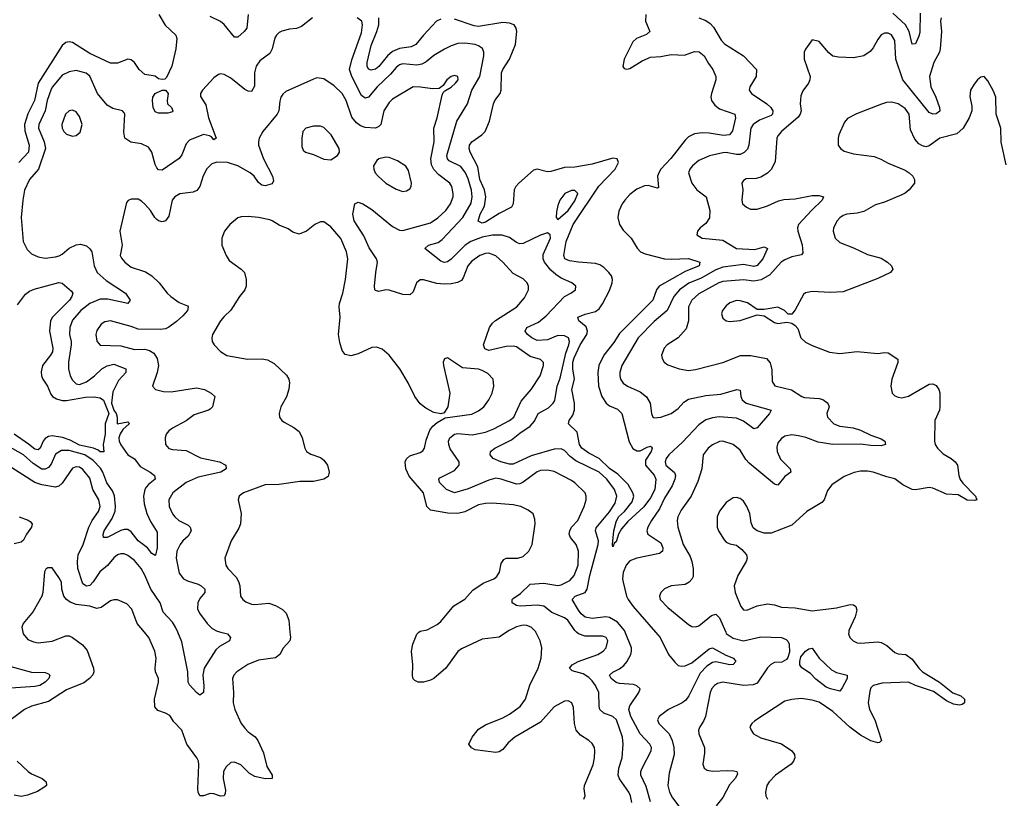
# Model space of a CAD drawing. Header units: inches. Extents: x 1839270 to 1929235, y 762242 to 910350.
# Tile 74 of 256: x 1871142 to 1876866, y 819035 to 823559. Entities that reach past the tile are written whole.
import ezdxf

# ---------------------------------------------------------------- set-up
doc = ezdxf.new("R2010")
doc.units = ezdxf.units.IN
doc.header["$MEASUREMENT"] = 0
doc.layers.add('B8871', color=7, linetype='Continuous')
doc.layers.add('B8872', color=7, linetype='Continuous')

msp = doc.modelspace()

# ---------------------------------------------------------------- linework, layer by layer
at = {"layer": 'B8871', "color": 5}
for points, elevation in [([(1871159.9, 820000), (1871162, 819990), (1871190, 819957.1), (1871223.2, 819943.2), (1871250, 819938.3), (1871330, 819947.8), (1871410, 819979.3), (1871430, 819978.6), (1871449.4, 819969.4), (1871506.7, 819926.7), (1871533.5, 819893.5), (1871571.7, 819791.7), (1871573.2, 819770), (1871567.3, 819752.7), (1871548.9, 819731.1), (1871514.5, 819705.5), (1871415.2, 819664.8), (1871310, 819596.7), (1871210.7, 819569.3), (1871170, 819549.8), (1871061.3, 819470)], 580), ([(1872713.2, 820000), (1872716, 819970), (1872711.7, 819950), (1872673.3, 819906.7), (1872654.3, 819870), (1872628.7, 819851.3), (1872530, 819837.3), (1872468, 819812), (1872404.4, 819770), (1872387, 819750), (1872379.6, 819730), (1872385, 819650), (1872382.7, 819590), (1872392.8, 819550), (1872430, 819470.3), (1872450, 819442), (1872470, 819420.9), (1872511.9, 819391.9), (1872526, 819370), (1872559.8, 819299.8), (1872579, 819219), (1872610.3, 819170), (1872610.6, 819150), (1872570, 819147.4), (1872510, 819162), (1872479, 819179), (1872427.1, 819230), (1872390, 819244.8), (1872370, 819241.8), (1872342, 819218), (1872327, 819190), (1872325.5, 819150), (1872338.4, 819081.6), (1872337, 819063), (1872330.2, 819049.8), (1872310, 819047.4), (1872270, 819060.8), (1872250, 819062.8), (1872210, 819048.2), (1872190, 819049.6), (1872180.5, 819070), (1872178.5, 819090), (1872184, 819230), (1872181.8, 819250), (1872172.1, 819270), (1872114, 819350), (1872084.2, 819430), (1872038.3, 819478.3), (1872015.3, 819515.3), (1871990, 819529.7), (1871944.7, 819544.7), (1871927.1, 819567.1), (1871926.2, 819610), (1871949.8, 819710), (1871948.5, 819730), (1871932, 819770), (1871929.7, 819790), (1871935.1, 819850), (1871928.5, 819890), (1871892.4, 819970), (1871867.2, 820000)], 580), ([(1872311.4, 820000), (1872350.2, 819990.2), (1872368.4, 819970), (1872361.3, 819950), (1872303.3, 819916.7), (1872282, 819898), (1872215.5, 819790), (1872206.8, 819750), (1872212.5, 819687.5), (1872210, 819649), (1872190, 819634.5), (1872170, 819649.6), (1872130, 819694), (1872122.4, 819710), (1872119.1, 819770), (1872083.9, 819943.9), (1872060.5, 820000)], 560), ([(1873973.1, 820000), (1873930, 819971.5), (1873830, 819958.7), (1873710, 819903.5), (1873690, 819888.2), (1873620.3, 819790), (1873550, 819731), (1873530, 819720.3), (1873489.7, 819709.7), (1873458, 819710), (1873438.6, 819718.6), (1873430, 819728.7), (1873426, 819746), (1873427.2, 819810), (1873420.7, 819890), (1873428.4, 819930), (1873450.8, 819989.2), (1873462.6, 820000)], 580), ([(1874422.6, 819030), (1874429.7, 819050), (1874423.1, 819090), (1874426.2, 819110), (1874476.5, 819230), (1874484.5, 819270), (1874486.4, 819310), (1874483.1, 819330), (1874470, 819353.3), (1874451.4, 819371.4), (1874401.4, 819401.4), (1874377.6, 819430), (1874366.5, 819470), (1874362, 819562), (1874351.6, 819590), (1874330, 819601.6), (1874310, 819599.6), (1874250, 819566.9), (1874170, 819476.5), (1874021.5, 819390), (1873982.8, 819357.1), (1873950, 819318.7), (1873930, 819304.7), (1873910, 819301.1), (1873790, 819316.9), (1873767.9, 819327.9), (1873753, 819350), (1873772.5, 819390), (1873810, 819436.3), (1873850, 819461.3), (1873950, 819501.5), (1873990, 819522.8), (1874051.5, 819568.5), (1874083.4, 819610), (1874108.5, 819691.5), (1874155.7, 819790), (1874174, 819850), (1874177.4, 819910), (1874167.1, 819950), (1874143, 820000)], 580), ([(1874701.1, 819010), (1874693, 819050), (1874684.2, 819070), (1874628.8, 819148.8), (1874621.4, 819170), (1874625.6, 819210), (1874644.2, 819270), (1874651.3, 819350), (1874646.3, 819390), (1874611.4, 819490), (1874590, 819509.8), (1874538.9, 819530), (1874515.1, 819550), (1874510.6, 819570.5), (1874509.3, 819650), (1874490.4, 819690), (1874470, 819717.1), (1874450, 819736.7), (1874417.9, 819757.9), (1874354.8, 819774.7), (1874337.6, 819790), (1874354.3, 819810), (1874388.3, 819830), (1874503, 819870), (1874534, 819890), (1874551.9, 819910), (1874560.4, 819950), (1874551.1, 819970), (1874530, 819976.8), (1874430, 819977.3), (1874390.4, 819990.4), (1874379.8, 820000)], 560), ([(1874810, 819013.3), (1874783.2, 819103.2), (1874753.6, 819170), (1874754, 819190), (1874761.6, 819210), (1874812.8, 819310), (1874816, 819330), (1874805.7, 819350), (1874750, 819409.7), (1874694, 819510), (1874683.9, 819550), (1874688.6, 819571.4), (1874741.4, 819650), (1874749.7, 819670), (1874729.1, 819689.1), (1874710, 819696.2), (1874630, 819701.2), (1874610, 819707.1), (1874581.4, 819730), (1874571.2, 819750), (1874590, 819767.4), (1874630, 819786.5), (1874654, 819806), (1874672.4, 819827.6), (1874694.6, 819870), (1874699.6, 819890), (1874698.5, 819910), (1874662.5, 820000)], 540), ([(1874838.9, 820000), (1874865.1, 819970), (1874914.7, 819870), (1874950, 819824.9), (1874970, 819807.4), (1874990, 819802.2), (1875010, 819805.2), (1875050, 819821.3), (1875150, 819903.2), (1875170, 819909.2), (1875246.8, 819866.8), (1875292.2, 819850), (1875305.5, 819830), (1875290, 819812.3), (1875270.2, 819809.8), (1875190, 819827.8), (1875170, 819823.9), (1875137.7, 819802.3), (1875097.9, 819762.1), (1875031.3, 819630), (1875014.2, 819605.8), (1874992.8, 819590), (1874914.7, 819550), (1874860.3, 819510), (1874850.3, 819490), (1874858.3, 819470), (1874918.4, 819410), (1874935.4, 819370), (1874944.1, 819330), (1874946.7, 819290), (1874918.3, 819181.7), (1874909.1, 819110), (1874918.9, 819070), (1874936.6, 819036.6), (1875003.8, 818950)], 540), ([(1875246.9, 820000), (1875250, 819993), (1875290, 819965.1), (1875350, 819949.5), (1875450, 819973.6), (1875570, 819968.3), (1875598.4, 819958.4), (1875608, 819948), (1875614.5, 819930), (1875616.5, 819883.5), (1875607.4, 819852.6), (1875599.3, 819840.7), (1875573.7, 819826.3), (1875530, 819823.4), (1875508.5, 819811.5), (1875490, 819792.5), (1875430, 819703.7), (1875406, 819694), (1875349.6, 819690.4), (1875230, 819709.3), (1875198.2, 819701.8), (1875181.2, 819690), (1875166.6, 819673.4), (1875156.2, 819650), (1875129.4, 819510.6), (1875117.3, 819482.7), (1875095.3, 819450), (1875088.9, 819430), (1875090.3, 819410), (1875123.6, 819330), (1875123.6, 819296.4), (1875112.7, 819232.7), (1875122, 819210), (1875138.7, 819198.7), (1875170, 819191.6), (1875256.4, 819196.4), (1875294, 819194), (1875310.6, 819190), (1875315.1, 819175.1), (1875301.7, 819150), (1875267.8, 819112.2), (1875230, 819039.7), (1875190.2, 818990)], 560), ([(1875961.5, 820000), (1875961.1, 819990), (1875969, 819969), (1875987.7, 819950), (1876010, 819938), (1876030, 819935.3), (1876130, 819943.5), (1876150, 819940.9), (1876183.5, 819923.5), (1876230, 819882), (1876250, 819874.3), (1876294, 819870), (1876330, 819843.8), (1876368.8, 819790), (1876390.3, 819770), (1876490.3, 819710), (1876567.3, 819647.3), (1876613, 819630), (1876634, 819610), (1876634.9, 819590), (1876620.7, 819579.3), (1876604.7, 819575.3), (1876570, 819582), (1876530, 819601.2), (1876455.2, 819655.2), (1876350, 819689.9), (1876310, 819709.1), (1876156.9, 819703.1), (1876104, 819690), (1876090, 819676), (1876083.5, 819656.5), (1876074.3, 819590), (1876083, 819550), (1876114.3, 819490), (1876151.5, 819370), (1876140.9, 819359.1), (1876130, 819356.4), (1876090, 819369.2), (1876030, 819400.9), (1875968.2, 819448.2), (1875870, 819539.9), (1875790, 819594), (1875750, 819605.5), (1875685.9, 819614.1), (1875630, 819609.8), (1875590, 819598.3), (1875415.5, 819484.5), (1875397.6, 819470), (1875387, 819450), (1875393.7, 819430), (1875408.5, 819410), (1875421.4, 819401.4), (1875450, 819386.5), (1875570.9, 819350.9), (1875630.2, 819310.2), (1875646.4, 819290), (1875648.4, 819270), (1875640.4, 819250), (1875626.9, 819233.1), (1875536.5, 819170), (1875498.3, 819130), (1875486.3, 819110), (1875477.1, 819070), (1875480.5, 819050), (1875490.4, 819030.4)], 580), ([(1871070, 819806.8), (1871210, 819768.6), (1871290, 819766), (1871310, 819758.9), (1871316.5, 819750), (1871310.9, 819730), (1871290, 819709.9), (1871258.9, 819690), (1871230, 819683.9), (1871090, 819675.1)], 560), ([(1871126.7, 819250), (1871190.5, 819190.5), (1871210, 819176.1), (1871272.7, 819150), (1871296.4, 819130), (1871297.1, 819110), (1871283.4, 819096.6), (1871245.5, 819074.5), (1871186.7, 819053.3), (1871150, 819045.8), (1871110, 819052.3)], 580)]:
    msp.add_lwpolyline(points, dxfattribs=dict(at, elevation=elevation))
at = {"layer": 'B8871', "color": 5, "elevation": 560}
msp.add_lwpolyline([(1875910, 819657.7), (1875855.1, 819670), (1875830, 819680.9), (1875770, 819727.5), (1875739.1, 819759.1), (1875690, 819793.1), (1875678.3, 819810), (1875677, 819830), (1875683.9, 819856.1), (1875710, 819890.2), (1875730, 819904.2), (1875750, 819907.4), (1875789.6, 819849.6), (1875860.9, 819780.9), (1875890, 819765.5), (1875953.4, 819750), (1875952.8, 819730), (1875924.3, 819675.7)], close=True, dxfattribs=at)
at = {"layer": 'B8872', "color": 5}
for points, elevation in [([(1871950.2, 823590), (1871988.2, 823528.2), (1872049.1, 823470), (1872055.8, 823450), (1872050.2, 823390), (1872027, 823290), (1871996.1, 823223.9), (1871985.7, 823214.3), (1871970, 823212.3), (1871950, 823216.7), (1871930, 823230.9), (1871870, 823241.9), (1871837.5, 823270), (1871810, 823309.8), (1871790, 823326.2), (1871770, 823329.7), (1871710, 823306.9), (1871670, 823306.6), (1871550, 823363), (1871450, 823426.8), (1871430, 823430.7), (1871410, 823426.6), (1871389.2, 823410), (1871249.4, 823190.6), (1871228.5, 823090), (1871188.5, 823011.5), (1871170.1, 822950), (1871172.8, 822912.8), (1871197.8, 822830), (1871193.2, 822790), (1871137.6, 822730)], 520), ([(1872470.9, 823590), (1872462.3, 823510), (1872447.2, 823490), (1872410, 823457.4), (1872390, 823457.4), (1872330, 823531.1), (1872310, 823548.4), (1872250, 823578.5)], 520), ([(1874782.4, 823590), (1874779.3, 823550), (1874805.5, 823490), (1874786.4, 823473.6), (1874728.4, 823450), (1874705.7, 823430), (1874655.6, 823330), (1874647.9, 823287.9), (1874656.7, 823276.7), (1874670, 823272.4), (1874690, 823276.5), (1874760, 823320), (1874810, 823341.1), (1874870, 823345.7), (1874930, 823356.9), (1875006.9, 823353.1), (1875066, 823374), (1875092.1, 823372.1), (1875122, 823350), (1875145.8, 823305.8), (1875172.3, 823270), (1875189.1, 823230), (1875188.3, 823210), (1875163, 823130), (1875160.6, 823110), (1875164.3, 823090), (1875183, 823063), (1875210, 823042), (1875299.3, 823010), (1875303.9, 822990), (1875286.1, 822913.9), (1875268.2, 822890), (1875234.2, 822885.8), (1875150, 822899.4), (1875110, 822901.3), (1875064.7, 822895.3), (1875030, 822878.1), (1875010, 822859.5), (1874928, 822752), (1874870.1, 822690), (1874856.9, 822670), (1874850.6, 822650), (1874855.8, 822584.2), (1874850, 822579.7), (1874795.2, 822595.2), (1874774.7, 822594.7), (1874730, 822575.4), (1874690, 822543.4), (1874659.5, 822510), (1874644.6, 822490), (1874626, 822446), (1874619, 822410), (1874630, 822368.9), (1874650, 822336.5), (1874696.3, 822290), (1874731.3, 822231.3), (1874750.3, 822210), (1874778.1, 822198.1), (1874890, 822170.1), (1874930, 822167.5), (1875030, 822171.9), (1875095.5, 822150), (1875092.6, 822130), (1875010, 822096.6), (1874860.5, 822010), (1874845.1, 821990), (1874822.2, 821930), (1874630, 821735.9), (1874596.5, 821683.5), (1874538.4, 821610), (1874509.6, 821550), (1874503, 821510), (1874507, 821430), (1874526.8, 821370), (1874551, 821330), (1874570, 821315.1), (1874616.8, 821296.8), (1874642.3, 821270), (1874685.6, 821105.6), (1874707, 821067), (1874730, 821054.6), (1874750, 821054.8), (1874790, 821075.2), (1874810, 821080.3), (1874816, 821076), (1874818.5, 821070), (1874812.8, 821050), (1874780.9, 820999.1), (1874779.8, 820970), (1874830, 820913.1), (1874839.9, 820890), (1874834.1, 820830), (1874810, 820781.4), (1874770, 820728.2), (1874677.1, 820642.9), (1874639.9, 820600), (1874623.1, 820570), (1874610, 820525.2), (1874600.5, 820519.5), (1874590, 820495.3), (1874587.7, 820510), (1874595.4, 820590), (1874610, 820641.6), (1874623.9, 820670), (1874658.5, 820701.5), (1874702.8, 820757.2), (1874711.6, 820790), (1874706.8, 820810), (1874678.7, 820858.7), (1874619.1, 820919.1), (1874570, 820950.4), (1874510, 821008.5), (1874450, 821041.1), (1874410.3, 821070.3), (1874397.5, 821090), (1874382.3, 821162.3), (1874332.8, 821210), (1874337.2, 821230), (1874358.5, 821261.5), (1874368, 821292), (1874367.3, 821330), (1874352.2, 821410), (1874367.7, 821470), (1874358, 821530), (1874358.6, 821570), (1874365.2, 821594.8), (1874401, 821670), (1874438.5, 821730), (1874442.1, 821750), (1874434.7, 821774.7), (1874392.4, 821810), (1874386.3, 821830), (1874430, 821848.6), (1874490, 821862.7), (1874510, 821878.8), (1874531.1, 821908.9), (1874570, 821986.4), (1874585.9, 822030), (1874587.9, 822050), (1874581.7, 822070), (1874567.6, 822090), (1874538.9, 822118.9), (1874514.4, 822134.4), (1874490, 822142.9), (1874390, 822149.4), (1874338.1, 822158.1), (1874312, 822170), (1874305.5, 822190), (1874319.4, 822270), (1874359.5, 822370), (1874508.2, 822591.8), (1874604, 822690), (1874624.1, 822730), (1874616.3, 822750), (1874590, 822755.6), (1874470, 822719.1), (1874370, 822702.5), (1874310, 822701.1), (1874230, 822676.5), (1874210, 822675.9), (1874151.3, 822691.3), (1874130, 822685), (1874042.9, 822610), (1874026.5, 822590), (1874016.8, 822570), (1874011, 822490), (1874001.7, 822470), (1873930, 822433.1), (1873850, 822382.1), (1873830, 822377.2), (1873807.8, 822387.8), (1873818.7, 822430), (1873844.9, 822475.1), (1873851.9, 822530), (1873843.6, 822570), (1873817.6, 822630), (1873805, 822705), (1873760.2, 822790), (1873755, 822810), (1873756.8, 822830), (1873769.8, 822850), (1873829.7, 822890), (1873847.8, 822910), (1873873.7, 822970), (1873895.8, 823070), (1873904.6, 823090), (1873935.4, 823130), (1873941.8, 823150), (1873943.5, 823250), (1873950.8, 823270), (1873988.8, 823330), (1874024.8, 823415.2), (1874032, 823490), (1874029.3, 823510), (1874016.1, 823530), (1873990, 823539.2), (1873950, 823542.8), (1873810, 823519.2), (1873783.3, 823523.3), (1873670, 823561.8)], 520), ([(1876376.8, 823596.8), (1876374.4, 823485.6), (1876370, 823463.6), (1876350, 823418.7), (1876330, 823418), (1876312.1, 823490), (1876290.9, 823530), (1876217.7, 823597.7)], 540), ([(1872844, 823570), (1872780.9, 823519.1), (1872751, 823509), (1872710, 823504.4), (1872667, 823493), (1872650, 823485.4), (1872634.6, 823470), (1872626.2, 823453.8), (1872610, 823389.6), (1872596.9, 823363.1), (1872539.1, 823320.9), (1872517.6, 823290), (1872507.2, 823250), (1872507.4, 823172.6), (1872490, 823142.6), (1872470, 823144.2), (1872450, 823154), (1872370, 823219.7), (1872330, 823240.5), (1872310, 823245.1), (1872298.4, 823241.6), (1872270, 823220.9), (1872204.9, 823150), (1872192.4, 823130), (1872192.5, 823112.5), (1872225.1, 823065.1), (1872238.9, 822990), (1872284, 822870), (1872270, 822861.6), (1872257.8, 822877.8), (1872244.8, 822884.8), (1872210, 822893.2), (1872130, 822858.7), (1872110, 822838.7), (1872085.3, 822774.7), (1872070, 822752.7), (1871970, 822685.3), (1871950, 822686.6), (1871939.2, 822699.2), (1871930, 822718.4), (1871910.5, 822790.5), (1871890, 822819.1), (1871850, 822837.8), (1871788.2, 822848.2), (1871753, 822870), (1871746.7, 822906.7), (1871753.6, 823010), (1871750, 823019), (1871739, 823030), (1871683.1, 823043.1), (1871650, 823062.9), (1871594.5, 823130), (1871550, 823231.1), (1871529, 823249), (1871470, 823263.4), (1871430, 823255.9), (1871390, 823236.3), (1871332.2, 823170), (1871324.6, 823155.4), (1871302.6, 823090), (1871289.7, 823030.3), (1871253.8, 822950), (1871251.6, 822930), (1871284.7, 822850), (1871291.2, 822810), (1871250.6, 822690), (1871198.6, 822630), (1871170, 822569.3), (1871159.8, 822510), (1871150.7, 822410), (1871161.5, 822270), (1871184.9, 822224.9), (1871210, 822198), (1871250, 822182.2), (1871290, 822174), (1871350, 822180.9), (1871372, 822188), (1871390, 822197.5), (1871430, 822231.2), (1871470, 822251.3), (1871495.4, 822255.4), (1871530, 822244.6), (1871550, 822228.5), (1871561.3, 822210), (1871574.3, 822130), (1871593.4, 822090), (1871644, 822044), (1871756.9, 821970), (1871784.4, 821930), (1871770, 821909.8), (1871654.9, 821934.9), (1871610, 821936), (1871550, 821910.8), (1871496.8, 821870), (1871450, 821813.1), (1871434, 821770), (1871431.3, 821730), (1871441.3, 821690), (1871441, 821670), (1871425.5, 821570), (1871425.3, 821530), (1871436.1, 821490), (1871450, 821463.9), (1871470, 821443.5), (1871490, 821439.8), (1871530, 821455.1), (1871577.3, 821490), (1871619.4, 821530), (1871650, 821547.5), (1871690, 821556.8), (1871758.7, 821530), (1871758.3, 821510), (1871716.8, 821463.2), (1871682.8, 821397.2), (1871676.6, 821330), (1871690, 821290.6), (1871703.4, 821270), (1871708.4, 821250), (1871708.4, 821210), (1871770, 821222.4), (1871776.4, 821216.4), (1871777.7, 821210), (1871742.1, 821177.9), (1871726.4, 821153.6), (1871718.4, 821130), (1871720.1, 821110), (1871730, 821087.9), (1871770, 821030.3), (1871810, 821007.6), (1871842.3, 820962.3), (1871900.8, 820930), (1871926, 820910), (1871930.4, 820890), (1871890, 820858.2), (1871877.2, 820842.8), (1871869.1, 820830), (1871861.7, 820790), (1871866.1, 820746.1), (1871880.4, 820690), (1871902.7, 820642.7), (1871941, 820581), (1871940.5, 820490), (1871931.7, 820448.3), (1871930, 820445.1), (1871910, 820456.9), (1871886, 820490), (1871830, 820530.5), (1871790, 820584.1), (1871770, 820596.4), (1871750, 820597.4), (1871730, 820591.4), (1871650, 820549.8), (1871629.8, 820549.8), (1871627.7, 820567.7), (1871632.8, 820590), (1871678.8, 820661.2), (1871696.2, 820703.8), (1871698.4, 820730), (1871692.9, 820792.9), (1871681.9, 820821.9), (1871648, 820868), (1871625.7, 820930), (1871612.8, 820952.8), (1871570, 820997.4), (1871521, 821030), (1871430, 821056.4), (1871384.6, 821055.4), (1871350, 821034.4), (1871324.2, 820975.8), (1871310, 820957.6), (1871290, 820947.8), (1871270, 820948.3), (1871219.9, 820979.9), (1871165.2, 821030), (1871041, 821101)], 540), ([(1874662.5, 820000), (1874658.5, 820010), (1874617.9, 820057.9), (1874570, 820085.8), (1874549.1, 820089.1), (1874470, 820078.7), (1874430, 820087.4), (1874406.6, 820106.6), (1874390, 820127.9), (1874354, 820190), (1874371.3, 820210), (1874428.8, 820231.2), (1874441.3, 820250), (1874457.1, 820330), (1874505.6, 820510), (1874506.7, 820530), (1874489.9, 820590), (1874493.5, 820606.5), (1874570, 820699.8), (1874604.4, 820750), (1874612.8, 820790), (1874599.4, 820830), (1874555.4, 820890), (1874510, 820929.4), (1874376.1, 820996.1), (1874341.5, 821021.5), (1874310, 821055.7), (1874290, 821064.9), (1874250, 821063.9), (1874114.8, 821025.2), (1874010, 820975.8), (1873990, 820975.7), (1873939.5, 820990), (1873894.5, 821010), (1873877, 821030), (1873879.6, 821050), (1873903.5, 821070), (1874001.8, 821118.2), (1874050, 821157.5), (1874110, 821197.5), (1874134.2, 821225.8), (1874156.2, 821270), (1874215.8, 821304.2), (1874243.2, 821330), (1874252.9, 821347.1), (1874266.4, 821430), (1874283.4, 821476.6), (1874317.7, 821622.3), (1874334.6, 821670), (1874337.5, 821690), (1874332.2, 821710), (1874310, 821722.7), (1874270, 821723.4), (1874210, 821698.8), (1874150, 821695.7), (1874119.1, 821710), (1874095.2, 821730), (1874081.4, 821750), (1874090.8, 821770), (1874157.5, 821802.5), (1874202.4, 821837.6), (1874309.3, 821950.7), (1874347, 821970), (1874374, 821990), (1874374.5, 822010), (1874352.3, 822030), (1874290, 822057.8), (1874258.4, 822078.4), (1874230, 822103.7), (1874193.1, 822150), (1874184.7, 822170), (1874185.2, 822194.8), (1874227.3, 822290), (1874225.2, 822310), (1874210, 822320.9), (1874170, 822308), (1874070, 822258.8), (1874050, 822257.8), (1874030, 822264.8), (1873990, 822293.6), (1873946.7, 822306.7), (1873890, 822308), (1873830, 822295.6), (1873764.5, 822270), (1873731, 822250), (1873650, 822167.3), (1873630, 822152.5), (1873610, 822148), (1873590, 822155.8), (1873497.6, 822230), (1873519.5, 822250), (1873574.5, 822265.5), (1873598.5, 822281.5), (1873718.1, 822410), (1873766.9, 822493.1), (1873773, 822530), (1873768, 822568), (1873750, 822634), (1873734.5, 822670), (1873706.5, 822706.5), (1873639.7, 822739.7), (1873629.3, 822750), (1873624.9, 822770), (1873682.8, 822970), (1873744.9, 823070), (1873770.7, 823150), (1873816.7, 823230), (1873841.3, 823350), (1873840.7, 823370), (1873831.9, 823391.9), (1873810, 823407.9), (1873790, 823414.4), (1873730, 823422.5), (1873690, 823421.8), (1873650, 823408.2), (1873612.3, 823387.7), (1873550, 823350.7), (1873505.3, 823314.7), (1873479.6, 823300.4), (1873450, 823294.9), (1873370, 823303.9), (1873350, 823298), (1873330, 823281.1), (1873297.9, 823242.1), (1873219.5, 823170), (1873170, 823109.1), (1873150, 823103), (1873130, 823118.4), (1873072.2, 823230), (1873059.4, 823270), (1873072.9, 823327.1), (1873130, 823483), (1873135.4, 823530), (1873131, 823551), (1873103.7, 823570)], 540), ([(1873590, 823561.6), (1873565.2, 823550), (1873488.8, 823470), (1873445.6, 823414.4), (1873417.7, 823402.3), (1873350, 823391.8), (1873310, 823374.7), (1873281.3, 823350), (1873230, 823287.8), (1873210, 823271.6), (1873185.8, 823265.8), (1873170, 823271.5), (1873162.4, 823290), (1873161.6, 823310), (1873184.8, 823410), (1873219.3, 823490), (1873229.2, 823530), (1873229.6, 823570)], 520), ([(1875090.4, 823570.4), (1875130, 823554.9), (1875156.9, 823536.9), (1875175.9, 823515.9), (1875220.3, 823440.3), (1875239.4, 823419.4), (1875350.3, 823350), (1875426.4, 823270), (1875423.6, 823230), (1875387.4, 823170), (1875383.1, 823150), (1875396.5, 823130), (1875486.2, 823070), (1875508, 823050), (1875520.7, 823030), (1875518.2, 823010), (1875510, 823002.2), (1875443.6, 822976.4), (1875406.7, 822950), (1875393, 822930), (1875390, 822916), (1875381.6, 822830), (1875372.4, 822807.6), (1875353.3, 822786.7), (1875330, 822776.9), (1875310, 822775.7), (1875250, 822786.9), (1875230, 822786.2), (1875151.7, 822768.3), (1875090, 822741.7), (1875053.4, 822710), (1875038.9, 822690), (1875030.3, 822670), (1875048.9, 822610), (1875078.7, 822570), (1875133.1, 822530), (1875155.1, 822450), (1875152.5, 822407.5), (1875130, 822375.4), (1875097.3, 822350), (1875082.8, 822330), (1875078.8, 822310), (1875110, 822289.1), (1875230, 822278.6), (1875310.1, 822230.1), (1875415.5, 822224.5), (1875470, 822238.5), (1875490.2, 822230), (1875463.2, 822170), (1875430, 822130.5), (1875410, 822125.5), (1875350, 822136.9), (1875230, 822120.7), (1875190, 822105.3), (1875102.9, 822057.1), (1875032.3, 822027.7), (1874977.5, 821990), (1874944.5, 821950), (1874906.7, 821870), (1874830, 821804.9), (1874738.4, 821710), (1874643, 821550), (1874631.1, 821510), (1874631.1, 821490), (1874635.5, 821470), (1874650, 821447.9), (1874676.4, 821430), (1874750, 821397.5), (1874787, 821367), (1874808, 821330), (1874815.5, 821270), (1874822.8, 821250), (1874830, 821246.4), (1874870, 821249.1), (1874930, 821271.3), (1874970, 821300.7), (1875002.8, 821337.2), (1875030, 821353.5), (1875130, 821375), (1875217.6, 821382.4), (1875310.3, 821410.3), (1875330, 821406), (1875334.7, 821370), (1875342.4, 821350), (1875365.3, 821330), (1875510.8, 821290), (1875500.4, 821270), (1875430, 821188.2), (1875410, 821182.2), (1875350, 821227.2), (1875310, 821242.9), (1875209.3, 821250.7), (1875170, 821246.2), (1875130, 821233.2), (1875090, 821205.2), (1874995.7, 821104.3), (1874915, 821030), (1874900.6, 821010), (1874894.5, 820990), (1874897.6, 820970), (1874948, 820928), (1874954.2, 820910), (1874951.5, 820890), (1874934.6, 820850), (1874890, 820779.2), (1874862.4, 820717.6), (1874815.7, 820650), (1874793, 820610), (1874787.1, 820590), (1874794.6, 820570), (1874870, 820519.1), (1874881.5, 820490), (1874878.5, 820470), (1874862.2, 820457.8), (1874729.1, 820430.9), (1874690, 820415.3), (1874667.7, 820390), (1874650, 820346), (1874646.5, 820310), (1874650, 820290.7), (1874668.8, 820210), (1874678.5, 820190), (1874707.6, 820150), (1874838.9, 820000)], 540), ([(1876498.6, 823570), (1876495.2, 823550), (1876500.2, 823490), (1876493, 823390), (1876488.8, 823370), (1876456.8, 823310), (1876430.8, 823229.2), (1876438.9, 823170), (1876468.2, 823110), (1876490.3, 823049.7), (1876491.4, 823028.6), (1876470, 823011.6), (1876450, 823011.2), (1876430, 823019.2), (1876275.6, 823210), (1876234.8, 823330), (1876230, 823439), (1876210, 823472.2), (1876190, 823481.7), (1876170, 823482), (1876150, 823471.1), (1876130, 823444.5), (1876104.1, 823395.9), (1876086, 823374), (1876050, 823349.6), (1875990, 823336.9), (1875901.3, 823341.3), (1875870, 823347.8), (1875846, 823366), (1875790, 823432.7), (1875750, 823442), (1875710, 823389), (1875702.4, 823370), (1875703.1, 823330), (1875737.4, 823230), (1875735.6, 823210), (1875727.4, 823190), (1875694.5, 823145.5), (1875682.8, 823117.2), (1875679.5, 823070), (1875684.8, 823030), (1875680.2, 823010), (1875667.9, 822992.1), (1875570.3, 822910), (1875550, 822884.5), (1875543.9, 822870), (1875533.4, 822733.4), (1875511.4, 822688.6), (1875490, 822667.6), (1875450, 822644.7), (1875424.1, 822635.9), (1875366.3, 822633.7), (1875350, 822625.1), (1875340.3, 822610), (1875347, 822570), (1875340.3, 822510), (1875344.4, 822490), (1875367.3, 822470), (1875390, 822458.4), (1875430, 822458.4), (1875490, 822477.6), (1875553.2, 822506.8), (1875585.2, 822514.8), (1875650, 822518.6), (1875750, 822537.4), (1875790, 822537), (1875814.8, 822530), (1875808, 822510), (1875747, 822452.9), (1875669.3, 822370), (1875663.2, 822350), (1875665.8, 822330), (1875691.7, 822251.7), (1875695, 822205), (1875686.2, 822193.8), (1875630, 822182), (1875590, 822164.3), (1875569.3, 822150), (1875502.8, 822077.2), (1875452.1, 822047.9), (1875410, 822039.7), (1875350, 822046.9), (1875230, 822037.9), (1875207.2, 822030), (1875090, 821966.9), (1875049.7, 821930.3), (1875030.7, 821890), (1875031, 821810), (1875016.2, 821763.8), (1874970.2, 821709.9), (1874906.7, 821670), (1874888.7, 821650), (1874872.4, 821610), (1874876.4, 821590), (1874888.2, 821570), (1874910, 821554), (1874976, 821530), (1875030, 821520.9), (1875070, 821526.5), (1875230, 821566.9), (1875333, 821607), (1875391.8, 821608.2), (1875483.8, 821590), (1875505.7, 821565.7), (1875514.5, 821525.5), (1875516.3, 821456.3), (1875532.4, 821432.4), (1875628.7, 821408.7), (1875688.7, 821370), (1875704.7, 821364.7), (1875790, 821358.2), (1875811.9, 821351.9), (1875840.9, 821330), (1875847.9, 821310), (1875834.3, 821270), (1875838.9, 821250), (1875875.8, 821210), (1875910, 821197.1), (1875987.4, 821187.4), (1876030, 821174.6), (1876090, 821144.4), (1876150, 821123), (1876170.7, 821110), (1876174.8, 821090), (1876150, 821083.6), (1876090, 821085.1), (1876030, 821093.1), (1875870, 821091.2), (1875783.6, 821103.6), (1875712, 821132), (1875670, 821141.9), (1875630, 821146.8), (1875590, 821139.8), (1875570, 821126.2), (1875550, 821099.7), (1875543.8, 821076.2), (1875545.5, 821050), (1875565.4, 821005.4), (1875620.3, 820950), (1875626, 820930), (1875590, 820905.3), (1875550, 820855.1), (1875530, 820860.4), (1875382.2, 820982.2), (1875363.5, 821003.5), (1875330, 821057.2), (1875290.5, 821090.4), (1875230, 821110.7), (1875210, 821107.8), (1875170, 821089.7), (1875144.2, 821070), (1875114.9, 821030), (1875108.4, 820950), (1875083.5, 820876.5), (1875046.3, 820790), (1874987.8, 820710), (1874968.5, 820670), (1874963.8, 820650), (1874967.3, 820610), (1874999.8, 820510), (1875039, 820439), (1875049.5, 820410), (1875057.8, 820370), (1875056.6, 820323.4), (1875050, 820308), (1875033.4, 820290), (1875010, 820278), (1874930, 820268.5), (1874890, 820252.8), (1874868.4, 820230), (1874861.6, 820210), (1874866, 820190), (1874910, 820143), (1875030, 820044.2), (1875050, 820033.1), (1875070, 820030.3), (1875090, 820037.8), (1875163.3, 820096.7), (1875190, 820104.1), (1875210, 820083.6), (1875246.9, 820000)], 560), ([(1874379.8, 820000), (1874369.4, 820009.4), (1874328, 820070), (1874310, 820083.7), (1874235, 820115), (1874190, 820150.9), (1874150, 820157.2), (1874052, 820152), (1874030, 820154.8), (1874005.8, 820170), (1874005.8, 820190), (1874010, 820195.6), (1874054.2, 820225.8), (1874110, 820278.4), (1874190, 820284), (1874270, 820271.5), (1874290, 820274.8), (1874340.3, 820299.7), (1874366.4, 820330), (1874388.6, 820390), (1874391.4, 820470), (1874377.2, 820510), (1874343.5, 820550), (1874337, 820570), (1874339.4, 820590), (1874350.6, 820610), (1874387.8, 820650), (1874424.4, 820730), (1874435.1, 820770), (1874435.6, 820790), (1874429.7, 820810), (1874370, 820868.7), (1874350, 820882.3), (1874250, 820933), (1874210, 820942), (1874170, 820939.2), (1874150, 820931.9), (1874070, 820872.3), (1874050, 820862.5), (1874030, 820860.6), (1873940.5, 820890), (1873910, 820894.4), (1873870, 820883.9), (1873750, 820832.9), (1873670, 820809.9), (1873622.7, 820830), (1873582.8, 820870), (1873578.3, 820890), (1873583.9, 820896.1), (1873670, 820939.1), (1873696.3, 820970), (1873696.8, 820990), (1873645.4, 821065.4), (1873636, 821090), (1873635.5, 821110), (1873643.4, 821130), (1873669.1, 821150), (1873690, 821154.9), (1873772.8, 821147.2), (1873850, 821163.1), (1873897.9, 821182.1), (1873990, 821231), (1874014.2, 821250), (1874057.6, 821342.4), (1874116.4, 821410), (1874168.8, 821490), (1874186.4, 821550), (1874187.1, 821567.1), (1874170, 821584.7), (1874110, 821602.8), (1874030, 821658.7), (1874010, 821662.5), (1873970, 821660.6), (1873870, 821636.6), (1873846.5, 821646.5), (1873838.2, 821670), (1873873.5, 821770), (1873890, 821796.3), (1873907.7, 821812.3), (1874031.3, 821890), (1874077.7, 821942.3), (1874100.4, 821990), (1874100.4, 822010), (1874092.1, 822030), (1874070, 822053.3), (1874010, 822085.1), (1873951.8, 822150), (1873910, 822188), (1873870, 822202.8), (1873850, 822201.1), (1873817.7, 822190), (1873770, 822157), (1873747.5, 822130), (1873721.2, 822058.8), (1873710, 822044.7), (1873687.6, 822032.4), (1873650, 822024.2), (1873610, 822022.4), (1873566.4, 822026.3), (1873490, 822048.4), (1873470, 822048), (1873448.9, 822030), (1873430, 821978), (1873410, 821960.5), (1873370, 821962.8), (1873290, 821988.1), (1873270, 821989.8), (1873230, 821979.7), (1873210, 821985.1), (1873207.6, 821990), (1873205, 822010), (1873212.4, 822090), (1873222.9, 822150), (1873216.5, 822170), (1873173, 822233), (1873142.5, 822302.5), (1873086.5, 822390), (1873078, 822430), (1873089.8, 822490.2), (1873110, 822498.7), (1873137.1, 822490), (1873190, 822456.5), (1873310, 822357.8), (1873350, 822336.2), (1873370, 822333.7), (1873530, 822379), (1873572.5, 822407.5), (1873619.4, 822450), (1873647.3, 822490), (1873662.2, 822530), (1873662.9, 822550), (1873654.7, 822590), (1873642.5, 822610), (1873578.4, 822658.4), (1873550, 822688.3), (1873535.6, 822715.6), (1873531.3, 822750), (1873551.6, 822850), (1873549.2, 822930), (1873568.6, 822990), (1873598.3, 823121.7), (1873603.9, 823136.1), (1873614.5, 823145.5), (1873650, 823167.2), (1873675.1, 823190), (1873691.5, 823210), (1873689.3, 823229.3), (1873670, 823235.6), (1873650, 823229.5), (1873624.4, 823210), (1873603.1, 823176.9), (1873580.5, 823159.5), (1873542.8, 823157.2), (1873472.3, 823167.7), (1873430, 823168.4), (1873310, 823097.4), (1873290, 823078.5), (1873259.4, 823030), (1873241.4, 822950), (1873230, 822938.6), (1873210, 822929.9), (1873150, 822933.6), (1873123.1, 822943.1), (1873099.5, 822959.5), (1873073.6, 822993.6), (1873040.2, 823090), (1873017.1, 823130), (1872970, 823175.3), (1872910, 823215.8), (1872870, 823221.3), (1872850, 823214.7), (1872690, 823141.7), (1872672.7, 823127.3), (1872660.8, 823110), (1872653.8, 823086.2), (1872648.8, 823030), (1872639.8, 823010), (1872556.5, 822910), (1872534.4, 822870), (1872530.4, 822850), (1872530.5, 822829.5), (1872560.2, 822750), (1872612.4, 822650), (1872616.7, 822623.3), (1872610, 822605.1), (1872570, 822593.3), (1872550, 822596.9), (1872530, 822614), (1872504.8, 822650), (1872481.7, 822670), (1872410, 822710.4), (1872350, 822730.4), (1872288, 822732), (1872258.2, 822721.8), (1872230, 822691.8), (1872208.5, 822651.5), (1872189.2, 822590.8), (1872172.7, 822567.3), (1872150, 822556.8), (1872073.2, 822546.8), (1872044.2, 822530), (1872029.4, 822510), (1872010, 822417), (1871989.3, 822390.7), (1871970, 822384.8), (1871950, 822389.8), (1871938.5, 822398.5), (1871926.8, 822410), (1871903.1, 822450), (1871870, 822486.9), (1871850, 822505.1), (1871830, 822515.8), (1871790, 822516.2), (1871772, 822508), (1871762.3, 822497.7), (1871725.2, 822330), (1871738.2, 822250), (1871726.7, 822190), (1871734.1, 822174.1), (1871753.1, 822150), (1871790, 822120.8), (1871873.4, 822093.4), (1871910, 822070.3), (1871952, 822030), (1871999.5, 821970), (1872021.3, 821950), (1872070, 821915.2), (1872117, 821897), (1872121.1, 821890), (1872116.9, 821870), (1872090, 821837.6), (1872054.3, 821805.7), (1872010, 821772.5), (1871990, 821763.1), (1871959.1, 821759.1), (1871830, 821761.5), (1871790, 821776.8), (1871670, 821809.8), (1871637, 821803), (1871615.3, 821790), (1871590, 821754), (1871585.4, 821730), (1871590.3, 821690.3), (1871610, 821668.8), (1871730, 821664.2), (1871810, 821643.2), (1871870, 821643.9), (1871897.5, 821637.5), (1871922, 821622), (1871942, 821590), (1871948.5, 821550), (1871941.1, 821510), (1871914.4, 821430), (1871930.7, 821410), (1871978, 821398), (1872022.4, 821397.6), (1872170, 821420.3), (1872216, 821410), (1872256, 821390), (1872276, 821370), (1872263, 821310), (1872250, 821297), (1872240.7, 821290), (1872157, 821263), (1872110, 821228.7), (1872030, 821186.3), (1872008.4, 821170), (1871994, 821150), (1871987.2, 821130), (1871990.4, 821090), (1872010, 821067.2), (1872030, 821062), (1872110, 821056.8), (1872193.6, 821013.6), (1872302.8, 820990), (1872340.4, 820970), (1872342.4, 820950), (1872310.6, 820930), (1872179.6, 820900.4), (1872110, 820869.1), (1872032.1, 820810), (1872009.3, 820770), (1872011, 820730), (1872030, 820687.6), (1872043.2, 820670), (1872068, 820650), (1872121.6, 820621.6), (1872133.1, 820610), (1872138.5, 820590), (1872122.1, 820557.9), (1872090.2, 820530), (1872075.2, 820510), (1872056.1, 820470), (1872050.9, 820430), (1872070, 820343.8), (1872093.7, 820310), (1872118.1, 820298.1), (1872179.6, 820279.6), (1872197.6, 820270), (1872219.3, 820250), (1872218.4, 820230), (1872190, 820195.8), (1872177.1, 820170), (1872176.5, 820136.5), (1872186.8, 820110), (1872231.2, 820050), (1872261.2, 820021.2), (1872290, 820005.4), (1872311.4, 820000)], 560), ([(1876876.8, 822716.8), (1876847.8, 822847.8), (1876845, 822930), (1876818.4, 823010), (1876817.2, 823110), (1876804.1, 823144.1), (1876770, 823204), (1876750, 823229), (1876730, 823225.2), (1876710, 823209.3), (1876690, 823185.2), (1876670.5, 823150), (1876666.2, 823113.8), (1876677.4, 823057.4), (1876676.5, 823030), (1876661.5, 822990), (1876627.2, 822930), (1876590, 822896.3), (1876492.2, 822870), (1876430, 822825.5), (1876410, 822820.7), (1876390, 822826.6), (1876370, 822838.3), (1876345.5, 822865.5), (1876320.2, 822920.2), (1876312.5, 823010), (1876290, 823043.8), (1876250, 823069.8), (1876210, 823079.3), (1876182, 823078), (1876151.3, 823068.7), (1876007.1, 823012.9), (1875954.5, 822985.5), (1875936.9, 822963.1), (1875904.2, 822890), (1875899.5, 822870), (1875900.4, 822830), (1875913.4, 822810), (1875935.6, 822795.6), (1875990, 822779.6), (1876110, 822765.3), (1876149.2, 822749.2), (1876190, 822724.9), (1876290, 822684.4), (1876314, 822670), (1876333.7, 822650), (1876344.9, 822630), (1876343.7, 822610), (1876312.9, 822570), (1876290, 822550.9), (1876270, 822541.5), (1876170, 822499.3), (1876117.4, 822482.6), (1876050, 822445), (1876010, 822435), (1875951, 822430), (1875930, 822421.4), (1875910, 822408.3), (1875894, 822390), (1875872.9, 822350), (1875870.3, 822330), (1875882.6, 822290), (1875910, 822263.8), (1875990, 822234), (1876070, 822195.8), (1876150, 822173.4), (1876186.8, 822150), (1876210.6, 822130), (1876217.3, 822110), (1876204, 822090), (1876130, 822054.5), (1875930, 821978.5), (1875853.2, 821973.2), (1875750, 821980.5), (1875710, 821972), (1875698, 821962), (1875650, 821874), (1875630, 821848.7), (1875610, 821848.7), (1875588, 821870), (1875550, 821889), (1875470, 821875.1), (1875430, 821876), (1875373.8, 821913.8), (1875330, 821926.4), (1875310, 821927.6), (1875270, 821913.1), (1875250, 821897.4), (1875227.2, 821870), (1875221.1, 821850), (1875230, 821824.9), (1875250, 821808.9), (1875270, 821805.3), (1875330, 821811.5), (1875430, 821844), (1875470, 821838.8), (1875530, 821800.7), (1875550, 821794.8), (1875601, 821801), (1875630, 821796), (1875650, 821782.8), (1875664.9, 821764.9), (1875683.1, 821710), (1875710, 821685.7), (1875750, 821665.3), (1875850, 821627.2), (1875910, 821618.9), (1876010, 821630.4), (1876130, 821619), (1876170, 821624.9), (1876190, 821623), (1876247.1, 821587.1), (1876247.1, 821567.1), (1876212.2, 821470), (1876205.5, 821430), (1876214, 821390), (1876230, 821374), (1876250, 821365.5), (1876270, 821362.4), (1876310, 821372.2), (1876430, 821442), (1876450, 821443.8), (1876470, 821433), (1876486.4, 821410), (1876491.6, 821391.6), (1876492.2, 821310), (1876490.2, 821289.8), (1876461.6, 821230), (1876460.7, 821110), (1876464.9, 821090), (1876478, 821070), (1876510, 821037.3), (1876556.4, 821010), (1876580.3, 820990), (1876593.8, 820970), (1876601.7, 820910), (1876610, 820887.3), (1876625.4, 820865.4), (1876698.4, 820790), (1876706.8, 820770), (1876695.3, 820764.7), (1876650, 820767.6), (1876597.3, 820797.3), (1876530, 820802.7), (1876450, 820836.3), (1876430, 820840.6), (1876350, 820826.7), (1876330, 820828.9), (1876276.9, 820856.9), (1876230, 820891.4), (1876182.3, 820902.3), (1876104, 820930), (1876070, 820935.5), (1876030, 820935.3), (1875992.8, 820927.2), (1875934.4, 820905.6), (1875863.8, 820856.2), (1875837.5, 820822.5), (1875819, 820770), (1875806.2, 820753.8), (1875718.2, 820701.8), (1875630, 820621.7), (1875510, 820576.2), (1875470, 820575.6), (1875429.6, 820589.6), (1875406.2, 820606.2), (1875394.9, 820634.9), (1875386, 820690), (1875369.6, 820730), (1875350, 820762), (1875330, 820777.6), (1875310, 820783.6), (1875290, 820780.7), (1875250, 820754.5), (1875210, 820702.7), (1875196.4, 820670), (1875197.1, 820610), (1875203.8, 820590), (1875237.5, 820537.5), (1875250, 820523.8), (1875270, 820514.4), (1875310, 820505.5), (1875340.6, 820480.6), (1875368.2, 820450), (1875370.3, 820430), (1875364.9, 820410), (1875317.7, 820330), (1875296, 820270), (1875301.5, 820230), (1875334.3, 820150), (1875349.4, 820129.4), (1875370, 820127.2), (1875430, 820153.8), (1875490, 820164.4), (1875530, 820159.6), (1875570, 820145.5), (1875650, 820141.2), (1875750, 820123.6), (1875890, 820141.3), (1875970, 820160.6), (1875990, 820158.6), (1876003.7, 820150), (1876008.9, 820128.9), (1875999.3, 820090), (1875962, 820010), (1875961.5, 820000)], 580), ([(1873462.6, 820000), (1873470, 820006.7), (1873510, 820014.6), (1873570, 820045.3), (1873590, 820061.7), (1873666.2, 820153.8), (1873730, 820192.9), (1873776.3, 820243.7), (1873836, 820284), (1873897.6, 820310), (1873916.8, 820323.2), (1873931.5, 820348.5), (1873940.4, 820399.6), (1873957.1, 820422.9), (1873970, 820430.4), (1874038, 820430), (1874070, 820439.6), (1874101.7, 820470), (1874121.6, 820510), (1874138.7, 820630), (1874137.6, 820657.6), (1874127.2, 820687.2), (1874099, 820710), (1874055.3, 820730), (1874010, 820740.4), (1873890, 820749.8), (1873850, 820748.5), (1873810, 820739.7), (1873730, 820699.7), (1873690, 820689.8), (1873632, 820692), (1873530, 820709.8), (1873508.8, 820730), (1873489.1, 820810), (1873407, 820907), (1873386.3, 820950), (1873382.3, 820990), (1873390, 821008.4), (1873410, 821024.4), (1873470, 821044), (1873485.5, 821054.5), (1873494.8, 821070), (1873504.2, 821115.8), (1873525.9, 821174.1), (1873543.1, 821196.9), (1873570, 821219.3), (1873614.8, 821245.2), (1873770, 821267.9), (1873810, 821286.3), (1873839.6, 821310), (1873870, 821350.5), (1873889.7, 821390), (1873898.9, 821430), (1873894, 821470), (1873862.8, 821502.8), (1873830, 821521.6), (1873810, 821527.6), (1873717, 821537), (1873630, 821594), (1873611.1, 821588.9), (1873604, 821570), (1873605.5, 821550), (1873643.1, 821390), (1873630.4, 821309.6), (1873610, 821275.3), (1873591.3, 821268.7), (1873550, 821277.6), (1873502.7, 821302.7), (1873470, 821328), (1873438.9, 821370), (1873399.7, 821450), (1873352.6, 821530), (1873289.6, 821610), (1873250, 821645.6), (1873216.1, 821656.1), (1873190, 821654.7), (1873110, 821618.5), (1873066.6, 821606.6), (1873033.3, 821613.3), (1873017.5, 821637.5), (1873002.9, 821682.9), (1872995.3, 821730), (1873005, 821830), (1872999.3, 821890), (1873000.7, 821910), (1873019.8, 821970), (1873036, 822050), (1873049.8, 822170), (1873042.3, 822210), (1873010, 822287), (1872950, 822355.1), (1872910, 822385.2), (1872890, 822385.2), (1872858, 822370), (1872810.4, 822329.6), (1872767.5, 822312.5), (1872730, 822324.2), (1872703.1, 822343.1), (1872650, 822365.1), (1872610.8, 822390.8), (1872595.5, 822395.5), (1872530, 822409.7), (1872470, 822416.4), (1872430, 822414), (1872410, 822407.6), (1872363, 822370), (1872332.7, 822330), (1872317.1, 822290), (1872317.1, 822250), (1872341.6, 822190), (1872360.3, 822160.3), (1872430, 822110.4), (1872448.4, 822090), (1872459.5, 822050), (1872458, 822010), (1872450.2, 821989.8), (1872419.5, 821950), (1872370, 821871.6), (1872330, 821834.7), (1872310, 821809.5), (1872263.7, 821730), (1872259.5, 821710), (1872261.3, 821690), (1872272.4, 821670), (1872310, 821630.4), (1872347, 821607), (1872467.3, 821587.3), (1872550, 821589.2), (1872582.7, 821582.7), (1872621.1, 821561.1), (1872692.8, 821492.8), (1872706, 821470), (1872710.3, 821450), (1872707.7, 821412.2), (1872693, 821367), (1872659.3, 821310), (1872650.5, 821270.5), (1872653.4, 821250), (1872666.8, 821230), (1872679.9, 821219.9), (1872736, 821190), (1872766.2, 821166.2), (1872784.9, 821130), (1872799.3, 821070), (1872810, 821050.8), (1872834.7, 821034.7), (1872890, 821015.3), (1872910, 820999.3), (1872931.7, 820970), (1872941.3, 820930), (1872935.6, 820904.4), (1872911, 820890), (1872850, 820876.4), (1872770, 820875.4), (1872650, 820857.7), (1872570, 820856.8), (1872444, 820810), (1872430, 820800.7), (1872418, 820790), (1872412.7, 820770), (1872430.3, 820690), (1872425.8, 820630), (1872415.6, 820604.4), (1872372, 820530), (1872334.9, 820430), (1872340.4, 820390), (1872352.4, 820370), (1872400, 820320), (1872415, 820295), (1872421.5, 820270), (1872425.2, 820210), (1872438.4, 820190), (1872456, 820176), (1872490, 820162.8), (1872510, 820160.7), (1872590, 820168.3), (1872630, 820155.2), (1872670, 820131.5), (1872690.9, 820110.9), (1872706.5, 820070), (1872713.2, 820000)], 580), ([(1871130, 821902), (1871175.8, 821964.2), (1871198.3, 821981.7), (1871227.2, 821992.9), (1871370, 822032.1), (1871390, 822028.4), (1871442.4, 821982.4), (1871451.6, 821970), (1871445.2, 821950), (1871431.6, 821930), (1871332.4, 821830), (1871321.8, 821810), (1871315.7, 821750), (1871334.1, 821650), (1871332.7, 821630), (1871322, 821610), (1871273.8, 821550), (1871266.7, 821513.3), (1871269.3, 821490), (1871276.3, 821470), (1871304.1, 821430), (1871323.7, 821383.7), (1871333.4, 821370), (1871355.6, 821355.6), (1871390, 821346.8), (1871413.3, 821346.7), (1871525.4, 821365.4), (1871571.9, 821368), (1871610, 821362.1), (1871630, 821348.3), (1871659.8, 821270), (1871638.7, 821210), (1871639.6, 821150), (1871627, 821090), (1871631.9, 821048.1), (1871610, 821048.5), (1871598.7, 821058.7), (1871570.3, 821070.3), (1871490, 821086.1), (1871436.1, 821116.1), (1871391.6, 821131.6), (1871330, 821140.5), (1871310, 821137.1), (1871290, 821126.5), (1871277.9, 821110), (1871261, 821070), (1871250, 821059.4), (1871230, 821063), (1871193.5, 821093.5), (1871109.3, 821150)], 520), ([(1872060.5, 820000), (1872047.9, 820030), (1872030, 820059), (1871977, 820117), (1871957.9, 820170), (1871904.3, 820250), (1871870, 820331.9), (1871847.6, 820370), (1871810, 820417.1), (1871770, 820446.2), (1871750, 820454.6), (1871730, 820456.2), (1871710, 820449.8), (1871690, 820432.1), (1871653.3, 820386.7), (1871607.8, 820350), (1871570, 820291.8), (1871550, 820270.7), (1871530, 820266.9), (1871510, 820281.1), (1871480.8, 820370), (1871478.5, 820410), (1871482.2, 820450), (1871511.4, 820510), (1871543.1, 820610), (1871564.1, 820650), (1871599.4, 820700.6), (1871609.3, 820730), (1871601.6, 820770), (1871567.8, 820830), (1871550, 820894.7), (1871510, 820944.8), (1871490, 820958.6), (1871470, 820960.3), (1871450, 820952.4), (1871390, 820865.8), (1871370, 820848.9), (1871350, 820842.4), (1871270, 820857.3), (1871230.7, 820870.7), (1871070, 820971.9)], 560), ([(1871139.1, 820670), (1871191.8, 820651.7), (1871203.2, 820643.2), (1871214, 820630), (1871210.2, 820610), (1871181.4, 820570), (1871164.4, 820535.6), (1871150, 820522.6), (1871110, 820514.1)], 560), ([(1871867.2, 820000), (1871825.3, 820050), (1871793.7, 820133.7), (1871764.1, 820164.1), (1871710, 820188.4), (1871690, 820188.4), (1871670, 820182.2), (1871616.1, 820143.9), (1871590, 820138.3), (1871550, 820151.7), (1871470, 820161.5), (1871434.8, 820174.8), (1871414.8, 820190), (1871399.3, 820210), (1871388, 820250), (1871384.7, 820290), (1871370, 820318), (1871330, 820374), (1871305.2, 820374.8), (1871294.4, 820365.6), (1871287.3, 820350), (1871276.4, 820230), (1871270.4, 820210), (1871219.5, 820120.5), (1871162, 820050), (1871153.7, 820030), (1871159.9, 820000)], 580), ([(1874143, 820000), (1874142, 820002), (1874114.7, 820030), (1874090, 820039.8), (1874070, 820040.3), (1874030, 820031.6), (1873988.2, 820010), (1873973.1, 820000)], 580)]:
    msp.add_lwpolyline(points, dxfattribs=dict(at, elevation=elevation))
for points, elevation in [([(1871950, 823016.8), (1871930, 823024.4), (1871918.9, 823050), (1871914.1, 823090), (1871915.6, 823110), (1871929.4, 823130.6), (1871970, 823150.8), (1871990.1, 823150.1), (1872004.6, 823130), (1871999, 823090), (1872001.3, 823070), (1872024, 823050), (1872033, 823030), (1872030, 823024), (1872003, 823017)], 520), ([(1871450, 823034), (1871430, 823029.7), (1871409.2, 823010), (1871388, 822950), (1871389.1, 822930), (1871398.9, 822910), (1871415, 822895), (1871450, 822883.1), (1871470, 822886.7), (1871493.9, 822906.1), (1871505.3, 822950), (1871490, 822996.4), (1871470, 823023.9)], 560), ([(1872890, 822941.6), (1872850, 822941.6), (1872805.5, 822930), (1872789, 822910), (1872781.7, 822870), (1872783.1, 822823.1), (1872790, 822800.7), (1872802.8, 822790), (1872850, 822777), (1872910, 822748), (1872950, 822745.5), (1872989, 822770), (1873001.2, 822790), (1872999.3, 822810), (1872952.8, 822890), (1872910, 822933.6)], 580), ([(1873270, 822760.5), (1873230, 822751.5), (1873218, 822742), (1873198.4, 822710), (1873200.3, 822690), (1873208.9, 822670), (1873225.7, 822650), (1873270.2, 822610.1), (1873330, 822574.6), (1873370, 822561.1), (1873390, 822564.2), (1873410, 822576.3), (1873417.4, 822590), (1873419.1, 822610), (1873403.1, 822683.1), (1873387.3, 822707.3), (1873339, 822739), (1873290, 822758.9)], 580), ([(1874370, 822567.6), (1874350, 822567.1), (1874310.4, 822550), (1874282.3, 822510), (1874270, 822479), (1874262.8, 822442.8), (1874260.7, 822410), (1874270, 822398.8), (1874330, 822450.3), (1874370, 822506), (1874386, 822550)], 540)]:
    msp.add_lwpolyline(points, close=True, dxfattribs=dict(at, elevation=elevation))

doc.saveas('drawing.dxf')
